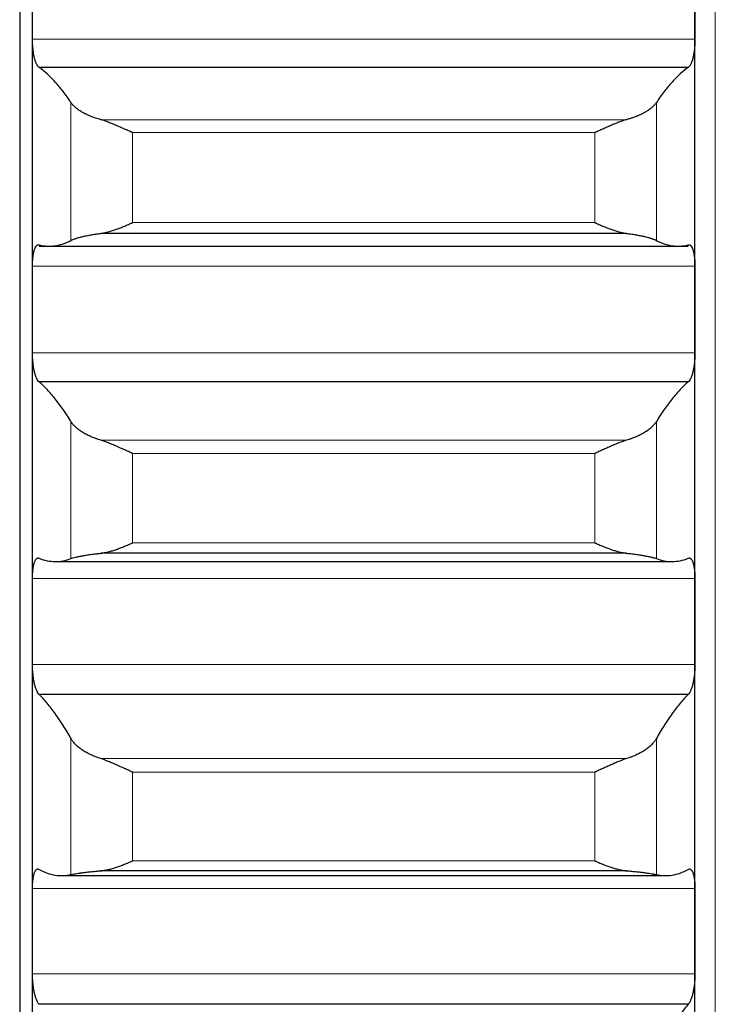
# Model space of a CAD drawing. Header units: inches. Extents: x 0 to 17820, y -10 to 12600.
# Tile 54 of 256: x 6500 to 6554, y 3809 to 3887. Entities that reach past the tile are written whole.
import ezdxf

# ---------------------------------------------------------------- set-up
doc = ezdxf.new("R2010")
doc.units = ezdxf.units.IN
doc.layers.add('1', color=7, linetype='Continuous', true_color=0xffffff)

msp = doc.modelspace()

# ---------------------------------------------------------------- linework, layer by layer
at = {"layer": '1', "color": 2, "linetype": 'Continuous', "lineweight": 25}
for p, q in [((6499.834, 3956.589), (6499.834, 3706.589)), ((6500.834, 3863.741), (6500.834, 3888.382)), ((6552.834, 3863.741), (6552.834, 3888.382)), ((6552.296, 3882.76), (6501.371, 3882.76)), ((6547.465, 3869.726), (6506.202, 3869.726)), ((6501.371, 3868.725), (6552.296, 3868.725)), ((6500.834, 3839.249), (6500.834, 3863.741)), ((6552.834, 3839.249), (6552.834, 3863.741)), ((6552.296, 3858.069), (6501.371, 3858.069)), ((6547.465, 3844.614), (6506.202, 3844.614)), ((6502.646, 3843.961), (6551.021, 3843.961)), ((6500.834, 3814.944), (6500.834, 3839.249)), ((6552.834, 3814.944), (6552.834, 3839.249)), ((6552.296, 3833.535), (6501.371, 3833.535)), ((6547.465, 3819.682), (6506.202, 3819.682)), ((6503.138, 3819.303), (6550.53, 3819.303)), ((6500.834, 3790.867), (6500.834, 3814.944)), ((6552.834, 3790.867), (6552.834, 3814.944)), ((6552.296, 3809.199), (6501.371, 3809.199))]:
    msp.add_line(p, q, dxfattribs=at)
at = {"layer": '1', "color": 110, "linetype": 'Continuous', "lineweight": 13}
for p, q in [((6554.434, 3956.589), (6554.434, 3506.582)), ((6552.831, 3884.966), (6500.836, 3884.966)), ((6503.86, 3869.174), (6503.86, 3879.993)), ((6549.807, 3869.174), (6549.807, 3879.993)), ((6547.465, 3878.65), (6506.202, 3878.65)), ((6544.978, 3877.633), (6508.69, 3877.633)), ((6508.69, 3870.569), (6508.69, 3877.633)), ((6544.978, 3870.569), (6544.978, 3877.633)), ((6544.978, 3870.569), (6508.69, 3870.569)), ((6552.831, 3867.139), (6500.836, 3867.139)), ((6552.831, 3860.343), (6500.836, 3860.343)), ((6503.86, 3844.189), (6503.86, 3854.943)), ((6549.807, 3844.189), (6549.807, 3854.943)), ((6547.465, 3853.485), (6506.202, 3853.485)), ((6508.69, 3845.425), (6508.69, 3852.447)), ((6544.978, 3852.447), (6508.69, 3852.447)), ((6544.978, 3845.425), (6544.978, 3852.447)), ((6544.978, 3845.425), (6508.69, 3845.425)), ((6552.831, 3842.623), (6500.836, 3842.623)), ((6552.831, 3835.874), (6500.836, 3835.874)), ((6503.86, 3819.384), (6503.86, 3830.055)), ((6549.807, 3819.384), (6549.807, 3830.055)), ((6547.465, 3828.485), (6506.202, 3828.485)), ((6544.978, 3827.428), (6508.69, 3827.428)), ((6508.69, 3820.46), (6508.69, 3827.428)), ((6544.978, 3820.46), (6544.978, 3827.428)), ((6544.978, 3820.46), (6508.69, 3820.46)), ((6552.831, 3818.29), (6500.836, 3818.29)), ((6552.831, 3811.598), (6500.836, 3811.598))]:
    msp.add_line(p, q, dxfattribs=at)
at = {"layer": '1', "color": 2, "linetype": 'Continuous', "lineweight": 25}
for points in [[(6500.836, 3884.966), (6500.835, 3886.105), (6500.834, 3887.243), (6500.834, 3888.382)], [(6552.834, 3888.382), (6552.834, 3887.243), (6552.833, 3886.105), (6552.831, 3884.966)], [(6503.86, 3879.993), (6503.656, 3880.301), (6503.247, 3880.877), (6502.627, 3881.626), (6502.002, 3882.26), (6501.582, 3882.607), (6501.371, 3882.76)], [(6552.296, 3882.76), (6552.085, 3882.607), (6551.665, 3882.26), (6551.04, 3881.626), (6550.421, 3880.877), (6550.011, 3880.301), (6549.807, 3879.993)], [(6501.371, 3868.82), (6501.582, 3868.77), (6502.002, 3868.709), (6502.627, 3868.738), (6503.247, 3868.886), (6503.656, 3869.064), (6503.86, 3869.174)], [(6549.807, 3869.174), (6550.011, 3869.064), (6550.421, 3868.886), (6551.04, 3868.738), (6551.665, 3868.709), (6552.085, 3868.77), (6552.296, 3868.82)], [(6500.834, 3863.741), (6500.834, 3864.874), (6500.835, 3866.006), (6500.836, 3867.139)], [(6552.831, 3867.139), (6552.833, 3866.006), (6552.834, 3864.874), (6552.834, 3863.741)], [(6500.836, 3860.343), (6500.835, 3861.476), (6500.834, 3862.608), (6500.834, 3863.741)], [(6552.834, 3863.741), (6552.834, 3862.608), (6552.833, 3861.476), (6552.831, 3860.343)], [(6503.86, 3854.943), (6503.656, 3855.279), (6503.247, 3855.914), (6502.627, 3856.752), (6502.002, 3857.477), (6501.582, 3857.884), (6501.371, 3858.069)], [(6552.296, 3858.069), (6552.085, 3857.884), (6551.665, 3857.477), (6551.04, 3856.752), (6550.421, 3855.914), (6550.011, 3855.279), (6549.807, 3854.943)], [(6501.371, 3844.213), (6501.582, 3844.131), (6502.002, 3844.007), (6502.627, 3843.941), (6503.247, 3843.995), (6503.656, 3844.111), (6503.86, 3844.189)], [(6549.807, 3844.189), (6550.011, 3844.111), (6550.421, 3843.995), (6551.04, 3843.941), (6551.665, 3844.007), (6552.085, 3844.131), (6552.296, 3844.213)], [(6500.834, 3839.249), (6500.834, 3840.374), (6500.835, 3841.499), (6500.836, 3842.623)], [(6552.831, 3842.623), (6552.833, 3841.499), (6552.834, 3840.374), (6552.834, 3839.249)], [(6500.836, 3835.874), (6500.835, 3836.999), (6500.834, 3838.124), (6500.834, 3839.249)], [(6552.834, 3839.249), (6552.834, 3838.124), (6552.833, 3836.999), (6552.831, 3835.874)], [(6503.86, 3830.055), (6503.656, 3830.42), (6503.247, 3831.112), (6502.627, 3832.038), (6502.002, 3832.852), (6501.582, 3833.32), (6501.371, 3833.535)], [(6552.296, 3833.535), (6552.085, 3833.32), (6551.665, 3832.852), (6551.04, 3832.038), (6550.421, 3831.112), (6550.011, 3830.42), (6549.807, 3830.055)], [(6501.371, 3819.785), (6501.582, 3819.672), (6502.002, 3819.486), (6502.627, 3819.326), (6503.247, 3819.285), (6503.656, 3819.338), (6503.86, 3819.384)], [(6549.807, 3819.384), (6550.011, 3819.338), (6550.421, 3819.285), (6551.04, 3819.326), (6551.665, 3819.486), (6552.085, 3819.672), (6552.296, 3819.785)], [(6500.834, 3814.944), (6500.834, 3816.06), (6500.835, 3817.175), (6500.836, 3818.29)], [(6552.831, 3818.29), (6552.833, 3817.175), (6552.834, 3816.06), (6552.834, 3814.944)], [(6500.836, 3811.598), (6500.835, 3812.713), (6500.834, 3813.829), (6500.834, 3814.944)], [(6552.834, 3814.944), (6552.834, 3813.829), (6552.833, 3812.713), (6552.831, 3811.598)], [(6552.296, 3809.199), (6552.085, 3808.953), (6551.665, 3808.425), (6551.04, 3807.523), (6550.421, 3806.511), (6550.011, 3805.763), (6549.807, 3805.371)]]:
    msp.add_open_spline(points, degree=3, dxfattribs=at)
for points, knots in [([(6501.371, 3882.76), (6501.337, 3882.776), (6501.303, 3882.803), (6501.252, 3882.862), (6501.236, 3882.884), (6501.211, 3882.922), (6501.203, 3882.935), (6501.186, 3882.964), (6501.178, 3882.979), (6501.138, 3883.057), (6501.108, 3883.129), (6501.064, 3883.253), (6501.05, 3883.296), (6501.03, 3883.366), (6501.023, 3883.39), (6501.01, 3883.439), (6501.004, 3883.464), (6500.973, 3883.59), (6500.95, 3883.698), (6500.925, 3883.843), (6500.921, 3883.872), (6500.911, 3883.932), (6500.907, 3883.962), (6500.894, 3884.054), (6500.886, 3884.116), (6500.866, 3884.305), (6500.855, 3884.434), (6500.846, 3884.6), (6500.844, 3884.633), (6500.841, 3884.7), (6500.84, 3884.733), (6500.837, 3884.833), (6500.836, 3884.9), (6500.836, 3884.966)], [0, 0, 0, 0, 0.125, 0.125, 0.1875, 0.1875, 0.21875, 0.21875, 0.25, 0.25, 0.375, 0.375, 0.4375, 0.4375, 0.46875, 0.46875, 0.5, 0.5, 0.625, 0.625, 0.65625, 0.65625, 0.6875, 0.6875, 0.75, 0.75, 0.875, 0.875, 0.90625, 0.90625, 0.9375, 0.9375, 1, 1, 1, 1]), ([(6552.831, 3884.966), (6552.831, 3884.9), (6552.829, 3884.767), (6552.821, 3884.57), (6552.812, 3884.439), (6552.804, 3884.341), (6552.801, 3884.309), (6552.795, 3884.244), (6552.792, 3884.212), (6552.774, 3884.055), (6552.758, 3883.933), (6552.733, 3883.788), (6552.728, 3883.76), (6552.72, 3883.717), (6552.717, 3883.703), (6552.711, 3883.675), (6552.697, 3883.606), (6552.671, 3883.488), (6552.645, 3883.391), (6552.618, 3883.299), (6552.604, 3883.255), (6552.56, 3883.129), (6552.529, 3883.057), (6552.482, 3882.964), (6552.466, 3882.936), (6552.441, 3882.898), (6552.432, 3882.886), (6552.416, 3882.863), (6552.407, 3882.852), (6552.365, 3882.803), (6552.331, 3882.776), (6552.296, 3882.76)], [0, 0, 0, 0, 0.0625, 0.125, 0.1875, 0.1875, 0.21875, 0.21875, 0.25, 0.25, 0.375, 0.375, 0.40625, 0.40625, 0.421875, 0.421875, 0.4375, 0.5, 0.5625, 0.5625, 0.625, 0.625, 0.75, 0.75, 0.8125, 0.8125, 0.84375, 0.84375, 0.875, 0.875, 1, 1, 1, 1]), ([(6506.202, 3878.65), (6506.056, 3878.69), (6505.916, 3878.733), (6505.648, 3878.824), (6505.39, 3878.92), (6505.154, 3879.025), (6505.013, 3879.093), (6504.985, 3879.107), (6504.93, 3879.135), (6504.903, 3879.149), (6504.823, 3879.192), (6504.771, 3879.221), (6504.622, 3879.308), (6504.529, 3879.367), (6504.357, 3879.488), (6504.278, 3879.549), (6504.17, 3879.642), (6504.136, 3879.674), (6504.087, 3879.721), (6504.071, 3879.737), (6504.04, 3879.769), (6504.025, 3879.785), (6503.953, 3879.865), (6503.903, 3879.929), (6503.86, 3879.993)], [0, 0, 0, 0, 0.125, 0.125, 0.25, 0.375, 0.375, 0.40625, 0.40625, 0.4375, 0.4375, 0.5, 0.5, 0.625, 0.625, 0.75, 0.75, 0.8125, 0.8125, 0.84375, 0.84375, 0.875, 0.875, 1, 1, 1, 1]), ([(6549.807, 3879.993), (6549.765, 3879.929), (6549.715, 3879.865), (6549.6, 3879.739), (6549.471, 3879.613), (6549.314, 3879.49), (6549.184, 3879.399), (6549.139, 3879.369), (6549.069, 3879.324), (6549.045, 3879.309), (6548.997, 3879.28), (6548.972, 3879.265), (6548.847, 3879.192), (6548.636, 3879.079), (6548.401, 3878.974), (6548.154, 3878.874), (6548.024, 3878.825), (6547.854, 3878.768), (6547.82, 3878.757), (6547.751, 3878.734), (6547.646, 3878.701), (6547.538, 3878.67), (6547.465, 3878.65)], [0, 0, 0, 0, 0.125, 0.125, 0.25, 0.375, 0.375, 0.4375, 0.4375, 0.46875, 0.46875, 0.5, 0.5, 0.625, 0.75, 0.75, 0.875, 0.875, 0.90625, 0.90625, 0.9375, 1, 1, 1, 1]), ([(6508.69, 3877.633), (6508.686, 3877.635), (6508.683, 3877.636), (6508.677, 3877.639), (6508.673, 3877.641), (6508.663, 3877.645), (6508.643, 3877.654), (6508.597, 3877.675), (6508.504, 3877.716), (6508.425, 3877.752), (6508.267, 3877.823), (6508.162, 3877.87), (6507.848, 3878.011), (6507.64, 3878.104), (6507.329, 3878.238), (6507.226, 3878.281), (6507.07, 3878.345), (6507.018, 3878.366), (6506.915, 3878.407), (6506.863, 3878.427), (6506.708, 3878.486), (6506.606, 3878.523), (6506.403, 3878.591), (6506.302, 3878.623), (6506.202, 3878.65)], [0, 0, 0, 0, 0.003906, 0.003906, 0.007813, 0.007813, 0.015625, 0.03125, 0.0625, 0.125, 0.125, 0.25, 0.25, 0.5, 0.5, 0.625, 0.625, 0.6875, 0.6875, 0.75, 0.75, 0.875, 0.875, 1, 1, 1, 1]), ([(6547.465, 3878.65), (6547.366, 3878.623), (6547.265, 3878.592), (6547.064, 3878.524), (6546.963, 3878.487), (6546.759, 3878.41), (6546.656, 3878.369), (6546.45, 3878.285), (6546.346, 3878.241), (6546.136, 3878.15), (6546.031, 3878.104), (6545.821, 3878.012), (6545.716, 3877.965), (6545.506, 3877.87), (6545.401, 3877.823), (6545.242, 3877.752), (6545.163, 3877.716), (6545.071, 3877.675), (6545.024, 3877.654), (6545.004, 3877.645), (6544.991, 3877.639), (6544.984, 3877.636), (6544.978, 3877.633)], [0, 0, 0, 0, 0.125, 0.125, 0.25, 0.25, 0.375, 0.375, 0.5, 0.5, 0.625, 0.625, 0.75, 0.75, 0.875, 0.875, 0.9375, 0.96875, 0.984375, 0.992188, 0.992188, 1, 1, 1, 1]), ([(6506.202, 3869.726), (6506.302, 3869.738), (6506.402, 3869.756), (6506.603, 3869.798), (6506.705, 3869.823), (6506.908, 3869.878), (6507.011, 3869.909), (6507.218, 3869.976), (6507.322, 3870.012), (6507.532, 3870.088), (6507.637, 3870.127), (6507.846, 3870.21), (6507.951, 3870.252), (6508.161, 3870.339), (6508.267, 3870.384), (6508.425, 3870.453), (6508.504, 3870.487), (6508.597, 3870.528), (6508.643, 3870.548), (6508.663, 3870.557), (6508.676, 3870.563), (6508.683, 3870.566), (6508.69, 3870.569)], [0, 0, 0, 0, 0.125, 0.125, 0.25, 0.25, 0.375, 0.375, 0.5, 0.5, 0.625, 0.625, 0.75, 0.75, 0.875, 0.875, 0.9375, 0.96875, 0.984375, 0.992187, 0.992187, 1, 1, 1, 1]), ([(6544.978, 3870.569), (6544.981, 3870.567), (6544.984, 3870.566), (6544.991, 3870.563), (6544.994, 3870.562), (6545.004, 3870.557), (6545.024, 3870.548), (6545.071, 3870.528), (6545.163, 3870.487), (6545.242, 3870.453), (6545.4, 3870.384), (6545.505, 3870.34), (6545.819, 3870.209), (6546.027, 3870.127), (6546.338, 3870.014), (6546.442, 3869.979), (6546.597, 3869.928), (6546.649, 3869.912), (6546.753, 3869.881), (6546.805, 3869.866), (6546.96, 3869.823), (6547.062, 3869.798), (6547.265, 3869.756), (6547.365, 3869.738), (6547.465, 3869.726)], [0, 0, 0, 0, 0.003906, 0.003906, 0.007812, 0.007812, 0.015625, 0.03125, 0.0625, 0.125, 0.125, 0.25, 0.25, 0.5, 0.5, 0.625, 0.625, 0.6875, 0.6875, 0.75, 0.75, 0.875, 0.875, 1, 1, 1, 1]), ([(6503.86, 3869.174), (6503.903, 3869.197), (6503.953, 3869.22), (6504.067, 3869.268), (6504.196, 3869.316), (6504.354, 3869.364), (6504.483, 3869.401), (6504.528, 3869.414), (6504.599, 3869.432), (6504.622, 3869.438), (6504.671, 3869.451), (6504.695, 3869.457), (6504.82, 3869.487), (6505.032, 3869.535), (6505.267, 3869.581), (6505.514, 3869.625), (6505.643, 3869.646), (6505.813, 3869.672), (6505.848, 3869.677), (6505.917, 3869.687), (6506.022, 3869.702), (6506.129, 3869.716), (6506.202, 3869.726)], [0, 0, 0, 0, 0.125, 0.125, 0.25, 0.375, 0.375, 0.4375, 0.4375, 0.46875, 0.46875, 0.5, 0.5, 0.625, 0.75, 0.75, 0.875, 0.875, 0.90625, 0.90625, 0.9375, 1, 1, 1, 1]), ([(6547.465, 3869.726), (6547.611, 3869.707), (6547.751, 3869.688), (6548.02, 3869.647), (6548.278, 3869.604), (6548.514, 3869.559), (6548.655, 3869.529), (6548.682, 3869.523), (6548.737, 3869.511), (6548.764, 3869.505), (6548.845, 3869.487), (6548.896, 3869.475), (6549.046, 3869.439), (6549.139, 3869.414), (6549.31, 3869.365), (6549.389, 3869.341), (6549.497, 3869.305), (6549.532, 3869.293), (6549.581, 3869.274), (6549.596, 3869.268), (6549.627, 3869.256), (6549.642, 3869.25), (6549.715, 3869.22), (6549.765, 3869.197), (6549.807, 3869.174)], [0, 0, 0, 0, 0.125, 0.125, 0.25, 0.375, 0.375, 0.40625, 0.40625, 0.4375, 0.4375, 0.5, 0.5, 0.625, 0.625, 0.75, 0.75, 0.8125, 0.8125, 0.84375, 0.84375, 0.875, 0.875, 1, 1, 1, 1]), ([(6500.836, 3867.139), (6500.836, 3867.205), (6500.838, 3867.335), (6500.847, 3867.524), (6500.855, 3867.646), (6500.863, 3867.735), (6500.866, 3867.765), (6500.872, 3867.823), (6500.876, 3867.852), (6500.893, 3867.992), (6500.91, 3868.097), (6500.935, 3868.218), (6500.94, 3868.241), (6500.948, 3868.276), (6500.951, 3868.287), (6500.956, 3868.31), (6500.97, 3868.365), (6500.997, 3868.457), (6501.023, 3868.528), (6501.05, 3868.594), (6501.064, 3868.624), (6501.108, 3868.707), (6501.138, 3868.75), (6501.186, 3868.796), (6501.202, 3868.809), (6501.227, 3868.823), (6501.235, 3868.827), (6501.252, 3868.833), (6501.26, 3868.836), (6501.303, 3868.844), (6501.337, 3868.838), (6501.371, 3868.82)], [0, 0, 0, 0, 0.0625, 0.125, 0.1875, 0.1875, 0.21875, 0.21875, 0.25, 0.25, 0.375, 0.375, 0.40625, 0.40625, 0.421875, 0.421875, 0.4375, 0.5, 0.5625, 0.5625, 0.625, 0.625, 0.75, 0.75, 0.8125, 0.8125, 0.84375, 0.84375, 0.875, 0.875, 1, 1, 1, 1]), ([(6552.296, 3868.82), (6552.331, 3868.838), (6552.365, 3868.844), (6552.415, 3868.834), (6552.432, 3868.828), (6552.456, 3868.814), (6552.465, 3868.809), (6552.481, 3868.796), (6552.489, 3868.789), (6552.529, 3868.75), (6552.56, 3868.707), (6552.603, 3868.626), (6552.617, 3868.596), (6552.637, 3868.546), (6552.644, 3868.529), (6552.657, 3868.493), (6552.664, 3868.474), (6552.695, 3868.379), (6552.717, 3868.292), (6552.742, 3868.172), (6552.747, 3868.148), (6552.756, 3868.097), (6552.761, 3868.071), (6552.773, 3867.992), (6552.781, 3867.937), (6552.802, 3867.769), (6552.813, 3867.651), (6552.822, 3867.495), (6552.823, 3867.463), (6552.826, 3867.399), (6552.827, 3867.367), (6552.83, 3867.271), (6552.831, 3867.205), (6552.831, 3867.139)], [0, 0, 0, 0, 0.125, 0.125, 0.1875, 0.1875, 0.21875, 0.21875, 0.25, 0.25, 0.375, 0.375, 0.4375, 0.4375, 0.46875, 0.46875, 0.5, 0.5, 0.625, 0.625, 0.65625, 0.65625, 0.6875, 0.6875, 0.75, 0.75, 0.875, 0.875, 0.90625, 0.90625, 0.9375, 0.9375, 1, 1, 1, 1]), ([(6501.371, 3858.069), (6501.337, 3858.089), (6501.303, 3858.122), (6501.252, 3858.187), (6501.236, 3858.212), (6501.211, 3858.254), (6501.203, 3858.268), (6501.186, 3858.299), (6501.178, 3858.315), (6501.138, 3858.398), (6501.108, 3858.475), (6501.064, 3858.605), (6501.05, 3858.65), (6501.03, 3858.723), (6501.023, 3858.747), (6501.01, 3858.798), (6501.004, 3858.823), (6500.973, 3858.954), (6500.95, 3859.065), (6500.925, 3859.212), (6500.921, 3859.242), (6500.911, 3859.303), (6500.907, 3859.334), (6500.894, 3859.427), (6500.886, 3859.49), (6500.866, 3859.681), (6500.855, 3859.811), (6500.846, 3859.977), (6500.844, 3860.011), (6500.841, 3860.077), (6500.84, 3860.111), (6500.837, 3860.21), (6500.836, 3860.277), (6500.836, 3860.343)], [0, 0, 0, 0, 0.125, 0.125, 0.1875, 0.1875, 0.21875, 0.21875, 0.25, 0.25, 0.375, 0.375, 0.4375, 0.4375, 0.46875, 0.46875, 0.5, 0.5, 0.625, 0.625, 0.65625, 0.65625, 0.6875, 0.6875, 0.75, 0.75, 0.875, 0.875, 0.90625, 0.90625, 0.9375, 0.9375, 1, 1, 1, 1]), ([(6552.831, 3860.343), (6552.831, 3860.277), (6552.829, 3860.145), (6552.821, 3859.947), (6552.812, 3859.816), (6552.804, 3859.718), (6552.801, 3859.685), (6552.795, 3859.62), (6552.792, 3859.587), (6552.774, 3859.428), (6552.758, 3859.305), (6552.733, 3859.157), (6552.728, 3859.127), (6552.72, 3859.084), (6552.717, 3859.07), (6552.711, 3859.041), (6552.697, 3858.97), (6552.671, 3858.849), (6552.645, 3858.749), (6552.618, 3858.653), (6552.604, 3858.607), (6552.56, 3858.476), (6552.529, 3858.399), (6552.482, 3858.3), (6552.466, 3858.269), (6552.441, 3858.227), (6552.432, 3858.214), (6552.416, 3858.189), (6552.407, 3858.177), (6552.365, 3858.122), (6552.331, 3858.089), (6552.296, 3858.069)], [0, 0, 0, 0, 0.0625, 0.125, 0.1875, 0.1875, 0.21875, 0.21875, 0.25, 0.25, 0.375, 0.375, 0.40625, 0.40625, 0.421875, 0.421875, 0.4375, 0.5, 0.5625, 0.5625, 0.625, 0.625, 0.75, 0.75, 0.8125, 0.8125, 0.84375, 0.84375, 0.875, 0.875, 1, 1, 1, 1]), ([(6506.202, 3853.485), (6506.056, 3853.528), (6505.916, 3853.574), (6505.648, 3853.672), (6505.39, 3853.776), (6505.154, 3853.89), (6505.013, 3853.964), (6504.985, 3853.979), (6504.93, 3854.009), (6504.903, 3854.024), (6504.823, 3854.071), (6504.771, 3854.102), (6504.622, 3854.196), (6504.529, 3854.261), (6504.357, 3854.392), (6504.278, 3854.458), (6504.17, 3854.56), (6504.136, 3854.594), (6504.087, 3854.646), (6504.071, 3854.663), (6504.04, 3854.698), (6504.025, 3854.715), (6503.953, 3854.803), (6503.903, 3854.873), (6503.86, 3854.943)], [0, 0, 0, 0, 0.125, 0.125, 0.25, 0.375, 0.375, 0.40625, 0.40625, 0.4375, 0.4375, 0.5, 0.5, 0.625, 0.625, 0.75, 0.75, 0.8125, 0.8125, 0.84375, 0.84375, 0.875, 0.875, 1, 1, 1, 1]), ([(6549.807, 3854.943), (6549.765, 3854.872), (6549.715, 3854.803), (6549.6, 3854.665), (6549.471, 3854.528), (6549.314, 3854.394), (6549.184, 3854.295), (6549.139, 3854.263), (6549.069, 3854.214), (6549.045, 3854.198), (6548.997, 3854.166), (6548.972, 3854.15), (6548.847, 3854.071), (6548.636, 3853.949), (6548.401, 3853.835), (6548.154, 3853.726), (6548.024, 3853.674), (6547.854, 3853.612), (6547.82, 3853.6), (6547.751, 3853.576), (6547.646, 3853.54), (6547.538, 3853.507), (6547.465, 3853.485)], [0, 0, 0, 0, 0.125, 0.125, 0.25, 0.375, 0.375, 0.4375, 0.4375, 0.46875, 0.46875, 0.5, 0.5, 0.625, 0.75, 0.75, 0.875, 0.875, 0.90625, 0.90625, 0.9375, 1, 1, 1, 1]), ([(6508.69, 3852.447), (6508.686, 3852.449), (6508.683, 3852.45), (6508.677, 3852.453), (6508.673, 3852.455), (6508.663, 3852.459), (6508.643, 3852.468), (6508.597, 3852.488), (6508.504, 3852.53), (6508.425, 3852.565), (6508.267, 3852.636), (6508.162, 3852.684), (6507.848, 3852.825), (6507.64, 3852.919), (6507.329, 3853.056), (6507.226, 3853.1), (6507.07, 3853.166), (6507.018, 3853.187), (6506.915, 3853.23), (6506.863, 3853.251), (6506.708, 3853.312), (6506.606, 3853.35), (6506.403, 3853.422), (6506.302, 3853.455), (6506.202, 3853.485)], [0, 0, 0, 0, 0.003906, 0.003906, 0.007813, 0.007813, 0.015625, 0.03125, 0.0625, 0.125, 0.125, 0.25, 0.25, 0.5, 0.5, 0.625, 0.625, 0.6875, 0.6875, 0.75, 0.75, 0.875, 0.875, 1, 1, 1, 1]), ([(6547.465, 3853.485), (6547.366, 3853.455), (6547.265, 3853.422), (6547.064, 3853.351), (6546.963, 3853.313), (6546.759, 3853.233), (6546.656, 3853.191), (6546.45, 3853.104), (6546.346, 3853.059), (6546.136, 3852.967), (6546.031, 3852.92), (6545.821, 3852.826), (6545.716, 3852.779), (6545.506, 3852.684), (6545.401, 3852.636), (6545.242, 3852.565), (6545.163, 3852.53), (6545.071, 3852.488), (6545.024, 3852.468), (6545.004, 3852.459), (6544.991, 3852.453), (6544.984, 3852.45), (6544.978, 3852.447)], [0, 0, 0, 0, 0.125, 0.125, 0.25, 0.25, 0.375, 0.375, 0.5, 0.5, 0.625, 0.625, 0.75, 0.75, 0.875, 0.875, 0.9375, 0.96875, 0.984375, 0.992188, 0.992188, 1, 1, 1, 1]), ([(6506.202, 3844.614), (6506.302, 3844.624), (6506.402, 3844.64), (6506.603, 3844.678), (6506.705, 3844.7), (6506.908, 3844.752), (6507.011, 3844.782), (6507.218, 3844.845), (6507.322, 3844.879), (6507.532, 3844.953), (6507.637, 3844.991), (6507.846, 3845.071), (6507.951, 3845.113), (6508.161, 3845.199), (6508.267, 3845.243), (6508.425, 3845.31), (6508.504, 3845.344), (6508.597, 3845.385), (6508.643, 3845.405), (6508.663, 3845.414), (6508.676, 3845.42), (6508.683, 3845.423), (6508.69, 3845.425)], [0, 0, 0, 0, 0.125, 0.125, 0.25, 0.25, 0.375, 0.375, 0.5, 0.5, 0.625, 0.625, 0.75, 0.75, 0.875, 0.875, 0.9375, 0.96875, 0.984375, 0.992188, 0.992188, 1, 1, 1, 1]), ([(6544.978, 3845.425), (6544.981, 3845.424), (6544.984, 3845.423), (6544.991, 3845.42), (6544.994, 3845.418), (6545.004, 3845.414), (6545.024, 3845.405), (6545.071, 3845.385), (6545.163, 3845.344), (6545.242, 3845.31), (6545.4, 3845.243), (6545.505, 3845.199), (6545.819, 3845.071), (6546.027, 3844.991), (6546.338, 3844.882), (6546.442, 3844.848), (6546.597, 3844.8), (6546.649, 3844.784), (6546.753, 3844.755), (6546.805, 3844.741), (6546.96, 3844.701), (6547.062, 3844.678), (6547.265, 3844.64), (6547.365, 3844.624), (6547.465, 3844.614)], [0, 0, 0, 0, 0.003906, 0.003906, 0.007813, 0.007813, 0.015625, 0.03125, 0.0625, 0.125, 0.125, 0.25, 0.25, 0.5, 0.5, 0.625, 0.625, 0.6875, 0.6875, 0.75, 0.75, 0.875, 0.875, 1, 1, 1, 1]), ([(6503.86, 3844.189), (6503.903, 3844.206), (6503.953, 3844.222), (6504.067, 3844.257), (6504.196, 3844.293), (6504.354, 3844.33), (6504.483, 3844.358), (6504.528, 3844.367), (6504.599, 3844.382), (6504.622, 3844.386), (6504.671, 3844.396), (6504.695, 3844.401), (6504.82, 3844.424), (6505.032, 3844.462), (6505.267, 3844.498), (6505.514, 3844.533), (6505.643, 3844.55), (6505.813, 3844.571), (6505.848, 3844.575), (6505.917, 3844.583), (6506.022, 3844.595), (6506.129, 3844.607), (6506.202, 3844.614)], [0, 0, 0, 0, 0.125, 0.125, 0.25, 0.375, 0.375, 0.4375, 0.4375, 0.46875, 0.46875, 0.5, 0.5, 0.625, 0.75, 0.75, 0.875, 0.875, 0.90625, 0.90625, 0.9375, 1, 1, 1, 1]), ([(6547.465, 3844.614), (6547.611, 3844.599), (6547.751, 3844.584), (6548.02, 3844.551), (6548.278, 3844.517), (6548.514, 3844.481), (6548.655, 3844.457), (6548.682, 3844.453), (6548.737, 3844.443), (6548.764, 3844.439), (6548.845, 3844.424), (6548.896, 3844.415), (6549.046, 3844.387), (6549.139, 3844.368), (6549.31, 3844.331), (6549.389, 3844.312), (6549.497, 3844.285), (6549.532, 3844.276), (6549.581, 3844.262), (6549.596, 3844.258), (6549.627, 3844.249), (6549.642, 3844.244), (6549.715, 3844.223), (6549.765, 3844.206), (6549.807, 3844.189)], [0, 0, 0, 0, 0.125, 0.125, 0.25, 0.375, 0.375, 0.40625, 0.40625, 0.4375, 0.4375, 0.5, 0.5, 0.625, 0.625, 0.75, 0.75, 0.8125, 0.8125, 0.84375, 0.84375, 0.875, 0.875, 1, 1, 1, 1]), ([(6500.836, 3842.623), (6500.836, 3842.689), (6500.838, 3842.818), (6500.847, 3843.004), (6500.855, 3843.124), (6500.863, 3843.212), (6500.866, 3843.241), (6500.872, 3843.298), (6500.876, 3843.326), (6500.893, 3843.463), (6500.91, 3843.564), (6500.935, 3843.68), (6500.94, 3843.703), (6500.948, 3843.736), (6500.951, 3843.747), (6500.956, 3843.768), (6500.97, 3843.821), (6500.997, 3843.909), (6501.023, 3843.975), (6501.05, 3844.037), (6501.064, 3844.065), (6501.108, 3844.14), (6501.138, 3844.178), (6501.186, 3844.217), (6501.202, 3844.227), (6501.227, 3844.237), (6501.235, 3844.24), (6501.252, 3844.244), (6501.26, 3844.245), (6501.303, 3844.247), (6501.337, 3844.236), (6501.371, 3844.213)], [0, 0, 0, 0, 0.0625, 0.125, 0.1875, 0.1875, 0.21875, 0.21875, 0.25, 0.25, 0.375, 0.375, 0.40625, 0.40625, 0.421875, 0.421875, 0.4375, 0.5, 0.5625, 0.5625, 0.625, 0.625, 0.75, 0.75, 0.8125, 0.8125, 0.84375, 0.84375, 0.875, 0.875, 1, 1, 1, 1]), ([(6552.296, 3844.213), (6552.331, 3844.236), (6552.365, 3844.247), (6552.415, 3844.245), (6552.432, 3844.241), (6552.456, 3844.231), (6552.465, 3844.227), (6552.481, 3844.217), (6552.489, 3844.211), (6552.529, 3844.178), (6552.56, 3844.141), (6552.603, 3844.066), (6552.617, 3844.038), (6552.637, 3843.992), (6552.644, 3843.976), (6552.657, 3843.942), (6552.664, 3843.925), (6552.695, 3843.834), (6552.717, 3843.752), (6552.742, 3843.636), (6552.747, 3843.613), (6552.756, 3843.564), (6552.761, 3843.539), (6552.773, 3843.462), (6552.781, 3843.409), (6552.802, 3843.245), (6552.813, 3843.129), (6552.822, 3842.975), (6552.823, 3842.944), (6552.826, 3842.881), (6552.827, 3842.85), (6552.83, 3842.754), (6552.831, 3842.689), (6552.831, 3842.623)], [0, 0, 0, 0, 0.125, 0.125, 0.1875, 0.1875, 0.21875, 0.21875, 0.25, 0.25, 0.375, 0.375, 0.4375, 0.4375, 0.46875, 0.46875, 0.5, 0.5, 0.625, 0.625, 0.65625, 0.65625, 0.6875, 0.6875, 0.75, 0.75, 0.875, 0.875, 0.90625, 0.90625, 0.9375, 0.9375, 1, 1, 1, 1]), ([(6501.371, 3833.535), (6501.337, 3833.561), (6501.303, 3833.598), (6501.252, 3833.671), (6501.236, 3833.698), (6501.211, 3833.743), (6501.203, 3833.759), (6501.186, 3833.792), (6501.178, 3833.809), (6501.138, 3833.898), (6501.108, 3833.978), (6501.064, 3834.113), (6501.05, 3834.161), (6501.03, 3834.236), (6501.023, 3834.262), (6501.01, 3834.314), (6501.004, 3834.34), (6500.973, 3834.474), (6500.95, 3834.588), (6500.925, 3834.738), (6500.921, 3834.768), (6500.911, 3834.83), (6500.907, 3834.862), (6500.894, 3834.956), (6500.886, 3835.02), (6500.866, 3835.212), (6500.855, 3835.343), (6500.846, 3835.509), (6500.844, 3835.543), (6500.841, 3835.609), (6500.84, 3835.643), (6500.837, 3835.742), (6500.836, 3835.808), (6500.836, 3835.874)], [0, 0, 0, 0, 0.125, 0.125, 0.1875, 0.1875, 0.21875, 0.21875, 0.25, 0.25, 0.375, 0.375, 0.4375, 0.4375, 0.46875, 0.46875, 0.5, 0.5, 0.625, 0.625, 0.65625, 0.65625, 0.6875, 0.6875, 0.75, 0.75, 0.875, 0.875, 0.90625, 0.90625, 0.9375, 0.9375, 1, 1, 1, 1]), ([(6552.831, 3835.874), (6552.831, 3835.808), (6552.829, 3835.677), (6552.821, 3835.479), (6552.812, 3835.348), (6552.804, 3835.249), (6552.801, 3835.216), (6552.795, 3835.15), (6552.792, 3835.118), (6552.774, 3834.957), (6552.758, 3834.832), (6552.733, 3834.681), (6552.728, 3834.651), (6552.72, 3834.607), (6552.717, 3834.592), (6552.711, 3834.563), (6552.697, 3834.491), (6552.671, 3834.366), (6552.645, 3834.263), (6552.618, 3834.164), (6552.604, 3834.116), (6552.56, 3833.979), (6552.529, 3833.898), (6552.482, 3833.792), (6552.466, 3833.76), (6552.441, 3833.714), (6552.432, 3833.7), (6552.416, 3833.672), (6552.407, 3833.659), (6552.365, 3833.598), (6552.331, 3833.561), (6552.296, 3833.535)], [0, 0, 0, 0, 0.0625, 0.125, 0.1875, 0.1875, 0.21875, 0.21875, 0.25, 0.25, 0.375, 0.375, 0.40625, 0.40625, 0.421875, 0.421875, 0.4375, 0.5, 0.5625, 0.5625, 0.625, 0.625, 0.75, 0.75, 0.8125, 0.8125, 0.84375, 0.84375, 0.875, 0.875, 1, 1, 1, 1]), ([(6506.202, 3828.485), (6506.056, 3828.531), (6505.916, 3828.581), (6505.648, 3828.686), (6505.39, 3828.797), (6505.154, 3828.919), (6505.013, 3828.999), (6504.985, 3829.015), (6504.93, 3829.047), (6504.903, 3829.064), (6504.823, 3829.113), (6504.771, 3829.147), (6504.622, 3829.249), (6504.529, 3829.318), (6504.357, 3829.459), (6504.278, 3829.531), (6504.17, 3829.641), (6504.136, 3829.678), (6504.087, 3829.734), (6504.071, 3829.753), (6504.04, 3829.79), (6504.025, 3829.809), (6503.953, 3829.903), (6503.903, 3829.979), (6503.86, 3830.055)], [0, 0, 0, 0, 0.125, 0.125, 0.25, 0.375, 0.375, 0.40625, 0.40625, 0.4375, 0.4375, 0.5, 0.5, 0.625, 0.625, 0.75, 0.75, 0.8125, 0.8125, 0.84375, 0.84375, 0.875, 0.875, 1, 1, 1, 1]), ([(6549.807, 3830.055), (6549.765, 3829.979), (6549.715, 3829.904), (6549.6, 3829.754), (6549.471, 3829.607), (6549.314, 3829.462), (6549.184, 3829.356), (6549.139, 3829.32), (6549.069, 3829.268), (6549.045, 3829.25), (6548.997, 3829.216), (6548.972, 3829.199), (6548.847, 3829.114), (6548.636, 3828.982), (6548.401, 3828.86), (6548.154, 3828.743), (6548.024, 3828.687), (6547.854, 3828.621), (6547.82, 3828.608), (6547.751, 3828.582), (6547.646, 3828.544), (6547.538, 3828.508), (6547.465, 3828.485)], [0, 0, 0, 0, 0.125, 0.125, 0.25, 0.375, 0.375, 0.4375, 0.4375, 0.46875, 0.46875, 0.5, 0.5, 0.625, 0.75, 0.75, 0.875, 0.875, 0.90625, 0.90625, 0.9375, 1, 1, 1, 1]), ([(6508.69, 3827.428), (6508.686, 3827.43), (6508.683, 3827.431), (6508.677, 3827.434), (6508.673, 3827.435), (6508.663, 3827.44), (6508.643, 3827.448), (6508.597, 3827.469), (6508.504, 3827.51), (6508.425, 3827.545), (6508.267, 3827.616), (6508.162, 3827.664), (6507.848, 3827.806), (6507.64, 3827.901), (6507.329, 3828.039), (6507.226, 3828.085), (6507.07, 3828.152), (6507.018, 3828.174), (6506.915, 3828.218), (6506.863, 3828.239), (6506.708, 3828.302), (6506.606, 3828.343), (6506.403, 3828.418), (6506.302, 3828.453), (6506.202, 3828.485)], [0, 0, 0, 0, 0.003906, 0.003906, 0.007813, 0.007813, 0.015625, 0.03125, 0.0625, 0.125, 0.125, 0.25, 0.25, 0.5, 0.5, 0.625, 0.625, 0.6875, 0.6875, 0.75, 0.75, 0.875, 0.875, 1, 1, 1, 1]), ([(6547.465, 3828.485), (6547.366, 3828.453), (6547.265, 3828.418), (6547.064, 3828.343), (6546.963, 3828.304), (6546.759, 3828.221), (6546.656, 3828.178), (6546.45, 3828.088), (6546.346, 3828.043), (6546.136, 3827.949), (6546.031, 3827.902), (6545.821, 3827.807), (6545.716, 3827.759), (6545.506, 3827.664), (6545.401, 3827.616), (6545.242, 3827.545), (6545.163, 3827.51), (6545.071, 3827.469), (6545.024, 3827.448), (6545.004, 3827.44), (6544.991, 3827.434), (6544.984, 3827.431), (6544.978, 3827.428)], [0, 0, 0, 0, 0.125, 0.125, 0.25, 0.25, 0.375, 0.375, 0.5, 0.5, 0.625, 0.625, 0.75, 0.75, 0.875, 0.875, 0.9375, 0.96875, 0.984375, 0.992188, 0.992188, 1, 1, 1, 1]), ([(6506.202, 3819.682), (6506.302, 3819.69), (6506.402, 3819.703), (6506.603, 3819.737), (6506.705, 3819.757), (6506.908, 3819.806), (6507.011, 3819.833), (6507.218, 3819.893), (6507.322, 3819.926), (6507.532, 3819.997), (6507.637, 3820.034), (6507.846, 3820.112), (6507.951, 3820.152), (6508.161, 3820.236), (6508.267, 3820.279), (6508.425, 3820.346), (6508.504, 3820.38), (6508.597, 3820.42), (6508.643, 3820.44), (6508.663, 3820.449), (6508.676, 3820.454), (6508.683, 3820.457), (6508.69, 3820.46)], [0, 0, 0, 0, 0.125, 0.125, 0.25, 0.25, 0.375, 0.375, 0.5, 0.5, 0.625, 0.625, 0.75, 0.75, 0.875, 0.875, 0.9375, 0.96875, 0.984375, 0.992188, 0.992188, 1, 1, 1, 1]), ([(6544.978, 3820.46), (6544.981, 3820.459), (6544.984, 3820.457), (6544.991, 3820.454), (6544.994, 3820.453), (6545.004, 3820.449), (6545.024, 3820.44), (6545.071, 3820.42), (6545.163, 3820.38), (6545.242, 3820.346), (6545.4, 3820.279), (6545.505, 3820.236), (6545.819, 3820.111), (6546.027, 3820.033), (6546.338, 3819.928), (6546.442, 3819.896), (6546.597, 3819.85), (6546.649, 3819.836), (6546.753, 3819.808), (6546.805, 3819.795), (6546.96, 3819.758), (6547.062, 3819.737), (6547.265, 3819.703), (6547.365, 3819.69), (6547.465, 3819.682)], [0, 0, 0, 0, 0.003906, 0.003906, 0.007812, 0.007812, 0.015625, 0.03125, 0.0625, 0.125, 0.125, 0.25, 0.25, 0.5, 0.5, 0.625, 0.625, 0.6875, 0.6875, 0.75, 0.75, 0.875, 0.875, 1, 1, 1, 1]), ([(6500.836, 3818.29), (6500.836, 3818.355), (6500.838, 3818.483), (6500.847, 3818.666), (6500.855, 3818.784), (6500.863, 3818.869), (6500.866, 3818.898), (6500.872, 3818.953), (6500.876, 3818.981), (6500.893, 3819.114), (6500.91, 3819.212), (6500.935, 3819.323), (6500.94, 3819.345), (6500.948, 3819.377), (6500.951, 3819.387), (6500.956, 3819.408), (6500.97, 3819.458), (6500.997, 3819.541), (6501.023, 3819.603), (6501.05, 3819.66), (6501.064, 3819.685), (6501.108, 3819.754), (6501.138, 3819.786), (6501.186, 3819.818), (6501.202, 3819.825), (6501.227, 3819.832), (6501.235, 3819.833), (6501.252, 3819.834), (6501.26, 3819.834), (6501.303, 3819.83), (6501.337, 3819.814), (6501.371, 3819.785)], [0, 0, 0, 0, 0.0625, 0.125, 0.1875, 0.1875, 0.21875, 0.21875, 0.25, 0.25, 0.375, 0.375, 0.40625, 0.40625, 0.421875, 0.421875, 0.4375, 0.5, 0.5625, 0.5625, 0.625, 0.625, 0.75, 0.75, 0.8125, 0.8125, 0.84375, 0.84375, 0.875, 0.875, 1, 1, 1, 1]), ([(6503.86, 3819.384), (6503.903, 3819.394), (6503.953, 3819.404), (6504.067, 3819.427), (6504.196, 3819.45), (6504.354, 3819.475), (6504.483, 3819.494), (6504.528, 3819.501), (6504.599, 3819.511), (6504.622, 3819.514), (6504.671, 3819.521), (6504.695, 3819.524), (6504.82, 3819.541), (6505.032, 3819.568), (6505.267, 3819.595), (6505.514, 3819.621), (6505.643, 3819.634), (6505.813, 3819.65), (6505.848, 3819.653), (6505.917, 3819.659), (6506.022, 3819.668), (6506.129, 3819.677), (6506.202, 3819.682)], [0, 0, 0, 0, 0.125, 0.125, 0.25, 0.375, 0.375, 0.4375, 0.4375, 0.46875, 0.46875, 0.5, 0.5, 0.625, 0.75, 0.75, 0.875, 0.875, 0.90625, 0.90625, 0.9375, 1, 1, 1, 1]), ([(6547.465, 3819.682), (6547.611, 3819.671), (6547.751, 3819.659), (6548.02, 3819.634), (6548.278, 3819.609), (6548.514, 3819.582), (6548.655, 3819.565), (6548.682, 3819.562), (6548.737, 3819.555), (6548.764, 3819.552), (6548.845, 3819.541), (6548.896, 3819.535), (6549.046, 3819.514), (6549.139, 3819.501), (6549.31, 3819.475), (6549.389, 3819.463), (6549.497, 3819.445), (6549.532, 3819.439), (6549.581, 3819.43), (6549.596, 3819.427), (6549.627, 3819.421), (6549.642, 3819.418), (6549.715, 3819.405), (6549.765, 3819.394), (6549.807, 3819.384)], [0, 0, 0, 0, 0.125, 0.125, 0.25, 0.375, 0.375, 0.40625, 0.40625, 0.4375, 0.4375, 0.5, 0.5, 0.625, 0.625, 0.75, 0.75, 0.8125, 0.8125, 0.84375, 0.84375, 0.875, 0.875, 1, 1, 1, 1]), ([(6552.296, 3819.785), (6552.331, 3819.814), (6552.365, 3819.83), (6552.415, 3819.835), (6552.432, 3819.834), (6552.456, 3819.828), (6552.465, 3819.825), (6552.481, 3819.817), (6552.489, 3819.813), (6552.529, 3819.787), (6552.56, 3819.754), (6552.603, 3819.687), (6552.617, 3819.661), (6552.637, 3819.618), (6552.644, 3819.603), (6552.657, 3819.572), (6552.664, 3819.556), (6552.695, 3819.471), (6552.717, 3819.392), (6552.742, 3819.281), (6552.747, 3819.258), (6552.756, 3819.211), (6552.761, 3819.187), (6552.773, 3819.113), (6552.781, 3819.062), (6552.802, 3818.903), (6552.813, 3818.789), (6552.822, 3818.638), (6552.823, 3818.607), (6552.826, 3818.545), (6552.827, 3818.514), (6552.83, 3818.42), (6552.831, 3818.355), (6552.831, 3818.29)], [0, 0, 0, 0, 0.125, 0.125, 0.1875, 0.1875, 0.21875, 0.21875, 0.25, 0.25, 0.375, 0.375, 0.4375, 0.4375, 0.46875, 0.46875, 0.5, 0.5, 0.625, 0.625, 0.65625, 0.65625, 0.6875, 0.6875, 0.75, 0.75, 0.875, 0.875, 0.90625, 0.90625, 0.9375, 0.9375, 1, 1, 1, 1]), ([(6501.371, 3809.199), (6501.337, 3809.229), (6501.303, 3809.271), (6501.252, 3809.351), (6501.236, 3809.38), (6501.211, 3809.429), (6501.203, 3809.446), (6501.186, 3809.481), (6501.178, 3809.499), (6501.138, 3809.593), (6501.108, 3809.678), (6501.064, 3809.818), (6501.05, 3809.868), (6501.03, 3809.945), (6501.023, 3809.971), (6501.01, 3810.025), (6501.004, 3810.052), (6500.973, 3810.19), (6500.95, 3810.306), (6500.925, 3810.459), (6500.921, 3810.49), (6500.911, 3810.552), (6500.907, 3810.584), (6500.894, 3810.68), (6500.886, 3810.744), (6500.866, 3810.938), (6500.855, 3811.069), (6500.846, 3811.235), (6500.844, 3811.269), (6500.841, 3811.335), (6500.84, 3811.368), (6500.837, 3811.467), (6500.836, 3811.533), (6500.836, 3811.598)], [0, 0, 0, 0, 0.125, 0.125, 0.1875, 0.1875, 0.21875, 0.21875, 0.25, 0.25, 0.375, 0.375, 0.4375, 0.4375, 0.46875, 0.46875, 0.5, 0.5, 0.625, 0.625, 0.65625, 0.65625, 0.6875, 0.6875, 0.75, 0.75, 0.875, 0.875, 0.90625, 0.90625, 0.9375, 0.9375, 1, 1, 1, 1]), ([(6552.831, 3811.598), (6552.831, 3811.533), (6552.829, 3811.402), (6552.821, 3811.206), (6552.812, 3811.074), (6552.804, 3810.974), (6552.801, 3810.941), (6552.795, 3810.875), (6552.792, 3810.843), (6552.774, 3810.68), (6552.758, 3810.554), (6552.733, 3810.401), (6552.728, 3810.371), (6552.72, 3810.325), (6552.717, 3810.31), (6552.711, 3810.281), (6552.697, 3810.207), (6552.671, 3810.079), (6552.645, 3809.973), (6552.618, 3809.87), (6552.604, 3809.821), (6552.56, 3809.678), (6552.529, 3809.594), (6552.482, 3809.482), (6552.466, 3809.447), (6552.441, 3809.398), (6552.432, 3809.382), (6552.416, 3809.353), (6552.407, 3809.339), (6552.365, 3809.271), (6552.331, 3809.229), (6552.296, 3809.199)], [0, 0, 0, 0, 0.0625, 0.125, 0.1875, 0.1875, 0.21875, 0.21875, 0.25, 0.25, 0.375, 0.375, 0.40625, 0.40625, 0.421875, 0.421875, 0.4375, 0.5, 0.5625, 0.5625, 0.625, 0.625, 0.75, 0.75, 0.8125, 0.8125, 0.84375, 0.84375, 0.875, 0.875, 1, 1, 1, 1])]:
    msp.add_open_spline(points, degree=3, knots=knots, dxfattribs=at)

doc.saveas('drawing.dxf')
